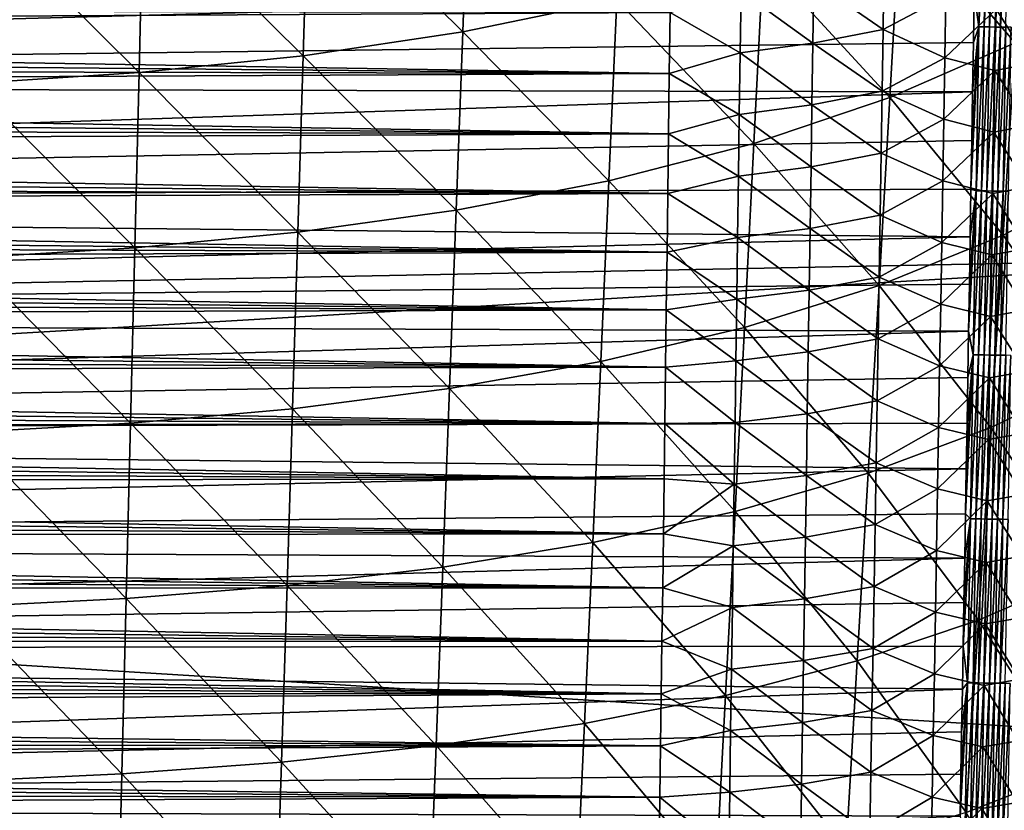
# Model space of a CAD drawing. Header units: metres. Extents: x -26 to 26, y -119 to 32.
# Tile 103 of 208: x 6.48 to 15.11, y -69.8 to -62.87. Entities that reach past the tile are written whole.
import ezdxf

# ---------------------------------------------------------------- set-up
doc = ezdxf.new("R2010")
doc.units = ezdxf.units.M
doc.layers.add('solid_13_411_041_XXX', color=7, linetype='CONTINUOUS')

msp = doc.modelspace()

# ---------------------------------------------------------------- linework, layer by layer
at = {"layer": 'solid_13_411_041_XXX'}
for points in [[(18.75638, -47.877621, 104.899536), (-18.756439, -47.877621, 104.899536), (-17.733347, -65.649178, 104.899536)], [(18.384905, -54.359974, 104.899536), (18.75638, -47.877621, 104.899536), (-17.733347, -65.649178, 104.899536)], [(18.19347, -57.705891, 104.899536), (18.384905, -54.359974, 104.899536), (-17.733347, -65.649178, 104.899536)], [(18.061581, -60.006821, 104.899536), (18.19347, -57.705891, 104.899536), (-17.733347, -65.649178, 104.899536)], [(17.775833, -64.953552, 104.899536), (18.061581, -60.006821, 104.899536), (-17.733347, -65.649178, 104.899536)], [(15.305727, -61.387779, 78.326164), (15.201701, -63.073486, 78.341263), (14.198304, -61.906097, 77.266899)], [(10.420254, -61.411335, 74.62178), (10.364296, -62.975121, 74.631065), (9.0116, -61.637608, 73.936852)], [(11.711426, -62.696072, 75.41581), (10.364296, -62.975121, 74.631065), (10.420254, -61.411335, 74.62178)], [(14.843429, -62.632324, 145.142319), (14.883393, -62.931786, 145.140915), (14.906991, -61.494705, 145.140793)], [(14.906991, -61.494705, 145.140793), (14.883393, -62.931786, 145.140915), (14.953765, -61.495472, 145.136261)], [(14.883393, -62.931786, 145.140915), (14.930184, -62.932564, 145.136383), (14.953765, -61.495472, 145.136261)], [(14.953765, -61.495472, 145.136261), (14.930184, -62.932564, 145.136383), (15.001189, -61.49625, 145.128433)], [(14.930184, -62.932564, 145.136383), (14.977626, -62.933353, 145.12854), (15.001189, -61.49625, 145.128433)], [(15.001189, -61.49625, 145.128433), (14.977626, -62.933353, 145.12854), (15.048935, -61.497032, 145.117142)], [(14.977626, -62.933353, 145.12854), (15.02539, -62.934151, 145.117249), (15.048935, -61.497032, 145.117142)], [(15.048935, -61.497032, 145.117142), (15.02539, -62.934151, 145.117249), (15.096641, -61.497814, 145.102264)], [(15.02539, -62.934151, 145.117249), (15.073112, -62.934944, 145.102356), (15.096641, -61.497814, 145.102264)], [(15.096641, -61.497814, 145.102264), (15.073112, -62.934944, 145.102356), (15.143917, -61.498589, 145.08374)], [(15.073112, -62.934944, 145.102356), (15.120406, -62.935734, 145.083832), (15.143917, -61.498589, 145.08374)], [(9.0116, -61.637608, 73.936852), (8.966217, -63.185234, 73.944069), (7.563859, -61.796871, 73.352188)], [(10.364296, -62.975121, 74.631065), (8.966217, -63.185234, 73.944069), (9.0116, -61.637608, 73.936852)], [(7.563859, -61.796871, 73.352188), (7.528066, -63.333126, 73.357452), (6.08569, -61.899929, 72.870148)], [(8.966217, -63.185234, 73.944069), (7.528066, -63.333126, 73.357452), (7.563859, -61.796871, 73.352188)], [(7.528066, -63.333126, 73.357452), (6.058448, -63.428825, 72.873657), (6.08569, -61.899929, 72.870148)], [(14.198304, -61.906097, 77.266899), (14.105472, -63.551968, 77.28083), (12.994582, -62.341484, 76.295494)], [(15.201701, -63.073486, 78.341263), (14.105472, -63.551968, 77.28083), (14.198304, -61.906097, 77.266899)], [(12.994582, -62.341484, 76.295494), (12.913697, -63.953896, 76.307884), (11.711426, -62.696072, 75.41581)], [(14.105472, -63.551968, 77.28083), (12.913697, -63.953896, 76.307884), (12.994582, -62.341484, 76.295494)], [(14.843429, -62.632324, 145.142319), (-14.847754, -62.368053, 145.142288), (-14.830075, -63.43644, 145.14238)], [(14.052948, -62.412464, 139.270844), (14.044326, -62.954933, 139.275162), (13.438231, -62.534943, 138.951324)], [(14.595329, -62.662777, 139.719131), (14.044326, -62.954933, 139.275162), (14.052948, -62.412464, 139.270844)], [(13.438231, -62.534943, 138.951324), (13.430169, -63.075996, 138.955963), (12.80052, -62.61945, 138.768692)], [(14.044326, -62.954933, 139.275162), (13.430169, -63.075996, 138.955963), (13.438231, -62.534943, 138.951324)], [(14.843429, -62.632324, 145.142319), (-14.830075, -63.43644, 145.14238), (14.836203, -63.06908, 145.142349)], [(11.711426, -62.696072, 75.41581), (11.64257, -64.281235, 75.426407), (10.364296, -62.975121, 74.631065)], [(12.913697, -63.953896, 76.307884), (11.64257, -64.281235, 75.426407), (11.711426, -62.696072, 75.41581)], [(12.80052, -62.61945, 138.768692), (12.793042, -63.159477, 138.773514), (12.179387, -62.807541, 138.713364)], [(13.430169, -63.075996, 138.955963), (12.793042, -63.159477, 138.773514), (12.80052, -62.61945, 138.768692)], [(14.595329, -62.662777, 139.719131), (14.586274, -63.202713, 139.722946), (14.044326, -62.954933, 139.275162)], [(15.034119, -62.776543, 140.270691), (14.586274, -63.202713, 139.722946), (14.595329, -62.662777, 139.719131)], [(14.843429, -62.632324, 145.142319), (14.836203, -63.06908, 145.142349), (14.883393, -62.931786, 145.140915)], [(12.179387, -62.807541, 138.713364), (-12.177683, -62.937717, 138.714539), (-12.179938, -62.761845, 138.712952)], [(15.034119, -62.776543, 140.270691), (15.024742, -63.31535, 140.273926), (14.586274, -63.202713, 139.722946)], [(15.339822, -63.255394, 140.888855), (15.024742, -63.31535, 140.273926), (15.034119, -62.776543, 140.270691)], [(15.349391, -62.715908, 140.88623), (15.339822, -63.255394, 140.888855), (15.034119, -62.776543, 140.270691)], [(12.179387, -62.807541, 138.713364), (12.172532, -63.342541, 138.718201), (-12.177683, -62.937717, 138.714539)], [(12.793042, -63.159477, 138.773514), (12.172532, -63.342541, 138.718201), (12.179387, -62.807541, 138.713364)], [(12.172532, -63.342541, 138.718201), (-12.17544, -63.112766, 138.716125), (-12.177683, -62.937717, 138.714539)], [(14.044326, -62.954933, 139.275162), (14.035679, -63.497402, 139.279465), (13.430169, -63.075996, 138.955963)], [(14.586274, -63.202713, 139.722946), (14.035679, -63.497402, 139.279465), (14.044326, -62.954933, 139.275162)], [(14.814792, -64.353889, 145.142456), (14.85946, -64.368858, 145.141037), (14.883393, -62.931786, 145.140915)], [(14.821883, -63.929821, 145.142426), (14.814792, -64.353889, 145.142456), (14.883393, -62.931786, 145.140915)], [(14.829021, -63.501526, 145.142395), (14.821883, -63.929821, 145.142426), (14.883393, -62.931786, 145.140915)], [(14.836203, -63.06908, 145.142349), (14.829021, -63.501526, 145.142395), (14.883393, -62.931786, 145.140915)], [(14.883393, -62.931786, 145.140915), (14.85946, -64.368858, 145.141037), (14.930184, -62.932564, 145.136383)], [(14.85946, -64.368858, 145.141037), (14.906267, -64.369644, 145.136505), (14.930184, -62.932564, 145.136383)], [(14.930184, -62.932564, 145.136383), (14.906267, -64.369644, 145.136505), (14.977626, -62.933353, 145.12854)], [(14.906267, -64.369644, 145.136505), (14.953727, -64.370445, 145.128662), (14.977626, -62.933353, 145.12854)], [(14.977626, -62.933353, 145.12854), (14.953727, -64.370445, 145.128662), (15.02539, -62.934151, 145.117249)], [(14.953727, -64.370445, 145.128662), (15.001508, -64.371254, 145.11734), (15.02539, -62.934151, 145.117249)], [(15.02539, -62.934151, 145.117249), (15.001508, -64.371254, 145.11734), (15.073112, -62.934944, 145.102356)], [(15.001508, -64.371254, 145.11734), (15.049248, -64.372063, 145.102448), (15.073112, -62.934944, 145.102356)], [(15.073112, -62.934944, 145.102356), (15.049248, -64.372063, 145.102448), (15.120406, -62.935734, 145.083832)], [(15.049248, -64.372063, 145.102448), (15.096559, -64.372856, 145.083908), (15.120406, -62.935734, 145.083832)], [(15.120406, -62.935734, 145.083832), (15.096559, -64.372856, 145.083908), (15.166863, -62.936504, 145.06163)], [(15.096559, -64.372856, 145.083908), (15.143032, -64.373642, 145.061691), (15.166863, -62.936504, 145.06163)], [(10.364296, -62.975121, 74.631065), (10.307013, -64.538841, 74.639748), (8.966217, -63.185234, 73.944069)], [(11.64257, -64.281235, 75.426407), (10.307013, -64.538841, 74.639748), (10.364296, -62.975121, 74.631065)], [(14.836203, -63.06908, 145.142349), (-14.830075, -63.43644, 145.14238), (14.829021, -63.501526, 145.142395)], [(12.172532, -63.342541, 138.718201), (-12.173206, -63.286999, 138.717697), (-12.17544, -63.112766, 138.716125)], [(13.430169, -63.075996, 138.955963), (13.422091, -63.61705, 138.960587), (12.793042, -63.159477, 138.773514)], [(14.035679, -63.497402, 139.279465), (13.422091, -63.61705, 138.960587), (13.430169, -63.075996, 138.955963)], [(15.201701, -63.073486, 78.341263), (15.095947, -64.759148, 78.358856), (14.105472, -63.551968, 77.28083)], [(16.070978, -64.252747, 79.503166), (15.095947, -64.759148, 78.358856), (15.201701, -63.073486, 78.341263)], [(8.966217, -63.185234, 73.944069), (8.919697, -64.732811, 73.950829), (7.528066, -63.333126, 73.357452)], [(10.307013, -64.538841, 74.639748), (8.919697, -64.732811, 73.950829), (8.966217, -63.185234, 73.944069)], [(12.793042, -63.159477, 138.773514), (12.785556, -63.699505, 138.77832), (12.172532, -63.342541, 138.718201)], [(13.422091, -63.61705, 138.960587), (12.785556, -63.699505, 138.77832), (12.793042, -63.159477, 138.773514)], [(14.586274, -63.202713, 139.722946), (14.577187, -63.742645, 139.726761), (14.035679, -63.497402, 139.279465)], [(15.024742, -63.31535, 140.273926), (14.577187, -63.742645, 139.726761), (14.586274, -63.202713, 139.722946)], [(12.172532, -63.342541, 138.718201), (-12.170984, -63.460426, 138.719269), (-12.173206, -63.286999, 138.717697)], [(15.339822, -63.255394, 140.888855), (15.33021, -63.794876, 140.891434), (15.024742, -63.31535, 140.273926)], [(12.172532, -63.342541, 138.718201), (12.165763, -63.870537, 138.722977), (-12.170984, -63.460426, 138.719269)], [(7.528066, -63.333126, 73.357452), (7.491325, -64.869347, 73.362381), (6.058448, -63.428825, 72.873657)], [(8.919697, -64.732811, 73.950829), (7.491325, -64.869347, 73.362381), (7.528066, -63.333126, 73.357452)], [(12.785556, -63.699505, 138.77832), (12.165763, -63.870537, 138.722977), (12.172532, -63.342541, 138.718201)], [(15.024742, -63.31535, 140.273926), (15.015327, -63.854156, 140.27713), (14.577187, -63.742645, 139.726761)], [(15.33021, -63.794876, 140.891434), (15.015327, -63.854156, 140.27713), (15.024742, -63.31535, 140.273926)], [(14.829021, -63.501526, 145.142395), (-14.830075, -63.43644, 145.14238), (-14.812665, -64.478958, 145.142471)], [(12.165763, -63.870537, 138.722977), (-12.168772, -63.633068, 138.720825), (-12.170984, -63.460426, 138.719269)], [(7.491325, -64.869347, 73.362381), (6.030448, -64.957695, 72.876938), (6.058448, -63.428825, 72.873657)], [(14.829021, -63.501526, 145.142395), (-14.812665, -64.478958, 145.142471), (14.821883, -63.929821, 145.142426)], [(14.105472, -63.551968, 77.28083), (14.011068, -65.1978, 77.296829), (12.913697, -63.953896, 76.307884)], [(14.035679, -63.497402, 139.279465), (14.027006, -64.039864, 139.283768), (13.422091, -63.61705, 138.960587)], [(15.095947, -64.759148, 78.358856), (14.011068, -65.1978, 77.296829), (14.105472, -63.551968, 77.28083)], [(14.577187, -63.742645, 139.726761), (14.027006, -64.039864, 139.283768), (14.035679, -63.497402, 139.279465)], [(12.165763, -63.870537, 138.722977), (-12.16657, -63.804928, 138.722382), (-12.168772, -63.633068, 138.720825)], [(13.422091, -63.61705, 138.960587), (13.413994, -64.158104, 138.965225), (12.785556, -63.699505, 138.77832)], [(14.027006, -64.039864, 139.283768), (13.413994, -64.158104, 138.965225), (13.422091, -63.61705, 138.960587)], [(12.785556, -63.699505, 138.77832), (12.77806, -64.239532, 138.783142), (12.165763, -63.870537, 138.722977)], [(13.413994, -64.158104, 138.965225), (12.77806, -64.239532, 138.783142), (12.785556, -63.699505, 138.77832)], [(12.165763, -63.870537, 138.722977), (-12.164377, -63.976025, 138.723923), (-12.16657, -63.804928, 138.722382)], [(14.577187, -63.742645, 139.726761), (14.568067, -64.282578, 139.73056), (14.027006, -64.039864, 139.283768)], [(15.015327, -63.854156, 140.27713), (14.568067, -64.282578, 139.73056), (14.577187, -63.742645, 139.726761)], [(15.33021, -63.794876, 140.891434), (15.320556, -64.334351, 140.893997), (15.015327, -63.854156, 140.27713)], [(12.165763, -63.870537, 138.722977), (12.159068, -64.391937, 138.727692), (-12.164377, -63.976025, 138.723923)], [(12.77806, -64.239532, 138.783142), (12.159068, -64.391937, 138.727692), (12.165763, -63.870537, 138.722977)], [(15.015327, -63.854156, 140.27713), (15.005875, -64.39296, 140.280334), (14.568067, -64.282578, 139.73056)], [(15.320556, -64.334351, 140.893997), (15.005875, -64.39296, 140.280334), (15.015327, -63.854156, 140.27713)], [(14.821883, -63.929821, 145.142426), (-14.812665, -64.478958, 145.142471), (14.814792, -64.353889, 145.142456)], [(12.159068, -64.391937, 138.727692), (-12.162193, -64.146362, 138.725464), (-12.164377, -63.976025, 138.723923)], [(12.913697, -63.953896, 76.307884), (12.831399, -65.566277, 76.321938), (11.64257, -64.281235, 75.426407)], [(14.011068, -65.1978, 77.296829), (12.831399, -65.566277, 76.321938), (12.913697, -63.953896, 76.307884)], [(14.027006, -64.039864, 139.283768), (14.018308, -64.582329, 139.288055), (13.413994, -64.158104, 138.965225)], [(14.568067, -64.282578, 139.73056), (14.018308, -64.582329, 139.288055), (14.027006, -64.039864, 139.283768)], [(12.159068, -64.391937, 138.727692), (-12.160018, -64.315964, 138.727005), (-12.162193, -64.146362, 138.725464)], [(13.413994, -64.158104, 138.965225), (13.405878, -64.69915, 138.969849), (12.77806, -64.239532, 138.783142)], [(14.018308, -64.582329, 139.288055), (13.405878, -64.69915, 138.969849), (13.413994, -64.158104, 138.965225)], [(12.77806, -64.239532, 138.783142), (12.770553, -64.779556, 138.787964), (12.159068, -64.391937, 138.727692)], [(13.405878, -64.69915, 138.969849), (12.770553, -64.779556, 138.787964), (12.77806, -64.239532, 138.783142)], [(12.159068, -64.391937, 138.727692), (-12.157851, -64.48484, 138.728531), (-12.160018, -64.315964, 138.727005)], [(11.64257, -64.281235, 75.426407), (11.572459, -65.866371, 75.438316), (10.307013, -64.538841, 74.639748)], [(12.831399, -65.566277, 76.321938), (11.572459, -65.866371, 75.438316), (11.64257, -64.281235, 75.426407)], [(14.568067, -64.282578, 139.73056), (14.558914, -64.822502, 139.734329), (14.018308, -64.582329, 139.288055)], [(15.005875, -64.39296, 140.280334), (14.558914, -64.822502, 139.734329), (14.568067, -64.282578, 139.73056)], [(15.320556, -64.334351, 140.893997), (15.310859, -64.873825, 140.896545), (15.005875, -64.39296, 140.280334)], [(16.070978, -64.252747, 79.503166), (15.953836, -65.98436, 79.524712), (15.095947, -64.759148, 78.358856)], [(14.814792, -64.353889, 145.142456), (-14.812665, -64.478958, 145.142471), (14.807744, -64.773277, 145.142502)], [(12.159068, -64.391937, 138.727692), (12.152458, -64.906349, 138.73233), (-12.157851, -64.48484, 138.728531)], [(12.770553, -64.779556, 138.787964), (12.152458, -64.906349, 138.73233), (12.159068, -64.391937, 138.727692)], [(15.005875, -64.39296, 140.280334), (14.996384, -64.931755, 140.283508), (14.558914, -64.822502, 139.734329)], [(14.79378, -65.598572, 145.142563), (14.835193, -65.805923, 145.141159), (14.85946, -64.368858, 145.141037)], [(14.800739, -65.188126, 145.142532), (14.79378, -65.598572, 145.142563), (14.85946, -64.368858, 145.141037)], [(14.807744, -64.773277, 145.142502), (14.800739, -65.188126, 145.142532), (14.85946, -64.368858, 145.141037)], [(14.814792, -64.353889, 145.142456), (14.807744, -64.773277, 145.142502), (14.85946, -64.368858, 145.141037)], [(14.85946, -64.368858, 145.141037), (14.835193, -65.805923, 145.141159), (14.906267, -64.369644, 145.136505)], [(14.835193, -65.805923, 145.141159), (14.882016, -65.806717, 145.136627), (14.906267, -64.369644, 145.136505)], [(14.906267, -64.369644, 145.136505), (14.882016, -65.806717, 145.136627), (14.953727, -64.370445, 145.128662)], [(14.882016, -65.806717, 145.136627), (14.929493, -65.807526, 145.128769), (14.953727, -64.370445, 145.128662)], [(14.953727, -64.370445, 145.128662), (14.929493, -65.807526, 145.128769), (15.001508, -64.371254, 145.11734)], [(14.929493, -65.807526, 145.128769), (14.977291, -65.808342, 145.117447), (15.001508, -64.371254, 145.11734)], [(15.001508, -64.371254, 145.11734), (14.977291, -65.808342, 145.117447), (15.049248, -64.372063, 145.102448)], [(14.977291, -65.808342, 145.117447), (15.025049, -65.809158, 145.102539), (15.049248, -64.372063, 145.102448)], [(15.310859, -64.873825, 140.896545), (14.996384, -64.931755, 140.283508), (15.005875, -64.39296, 140.280334)], [(15.049248, -64.372063, 145.102448), (15.025049, -65.809158, 145.102539), (15.096559, -64.372856, 145.083908)], [(15.025049, -65.809158, 145.102539), (15.072377, -65.809967, 145.083984), (15.096559, -64.372856, 145.083908)], [(15.096559, -64.372856, 145.083908), (15.072377, -65.809967, 145.083984), (15.143032, -64.373642, 145.061691)], [(15.072377, -65.809967, 145.083984), (15.118867, -65.81076, 145.061752), (15.143032, -64.373642, 145.061691)], [(14.807744, -64.773277, 145.142502), (-14.812665, -64.478958, 145.142471), (-14.795522, -65.494118, 145.142563)], [(12.152458, -64.906349, 138.73233), (-12.155692, -64.652992, 138.730042), (-12.157851, -64.48484, 138.728531)], [(10.307013, -64.538841, 74.639748), (10.248629, -66.102547, 74.649437), (8.919697, -64.732811, 73.950829)], [(11.572459, -65.866371, 75.438316), (10.248629, -66.102547, 74.649437), (10.307013, -64.538841, 74.639748)], [(14.018308, -64.582329, 139.288055), (14.009583, -65.124786, 139.292343), (13.405878, -64.69915, 138.969849)], [(14.558914, -64.822502, 139.734329), (14.009583, -65.124786, 139.292343), (14.018308, -64.582329, 139.288055)], [(12.152458, -64.906349, 138.73233), (-12.153542, -64.820442, 138.731552), (-12.155692, -64.652992, 138.730042)], [(8.919697, -64.732811, 73.950829), (8.872233, -66.28038, 73.958328), (7.491325, -64.869347, 73.362381)], [(10.248629, -66.102547, 74.649437), (8.872233, -66.28038, 73.958328), (8.919697, -64.732811, 73.950829)], [(13.405878, -64.69915, 138.969849), (13.397743, -65.240204, 138.974487), (12.770553, -64.779556, 138.787964)], [(14.009583, -65.124786, 139.292343), (13.397743, -65.240204, 138.974487), (13.405878, -64.69915, 138.969849)], [(15.095947, -64.759148, 78.358856), (14.988848, -66.444778, 78.378876), (14.011068, -65.1978, 77.296829)], [(15.953836, -65.98436, 79.524712), (14.988848, -66.444778, 78.378876), (15.095947, -64.759148, 78.358856)], [(14.807744, -64.773277, 145.142502), (-14.795522, -65.494118, 145.142563), (14.800739, -65.188126, 145.142532)], [(12.152458, -64.906349, 138.73233), (-12.151397, -64.987206, 138.733063), (-12.153542, -64.820442, 138.731552)], [(12.770553, -64.779556, 138.787964), (12.763033, -65.31958, 138.792786), (12.152458, -64.906349, 138.73233)], [(13.397743, -65.240204, 138.974487), (12.763033, -65.31958, 138.792786), (12.770553, -64.779556, 138.787964)], [(14.558914, -64.822502, 139.734329), (14.549728, -65.362419, 139.738113), (14.009583, -65.124786, 139.292343)], [(14.996384, -64.931755, 140.283508), (14.549728, -65.362419, 139.738113), (14.558914, -64.822502, 139.734329)], [(12.152458, -64.906349, 138.73233), (12.145941, -65.413551, 138.736908), (-12.151397, -64.987206, 138.733063)], [(7.491325, -64.869347, 73.362381), (7.453799, -66.405556, 73.367821), (6.030448, -64.957695, 72.876938)], [(8.872233, -66.28038, 73.958328), (7.453799, -66.405556, 73.367821), (7.491325, -64.869347, 73.362381)], [(12.763033, -65.31958, 138.792786), (12.145941, -65.413551, 138.736908), (12.152458, -64.906349, 138.73233)], [(14.996384, -64.931755, 140.283508), (14.986855, -65.470551, 140.286667), (14.549728, -65.362419, 139.738113)], [(15.301121, -65.4133, 140.899063), (14.986855, -65.470551, 140.286667), (14.996384, -64.931755, 140.283508)], [(15.310859, -64.873825, 140.896545), (15.301121, -65.4133, 140.899063), (14.996384, -64.931755, 140.283508)], [(17.775833, -64.953552, 104.899536), (-17.733347, -65.649178, 104.899536), (-17.651897, -67.035355, 104.899536)], [(17.525429, -69.207085, 104.899536), (17.775833, -64.953552, 104.899536), (-17.651897, -67.035355, 104.899536)], [(12.145941, -65.413551, 138.736908), (-12.149261, -65.153244, 138.734558), (-12.151397, -64.987206, 138.733063)], [(7.453799, -66.405556, 73.367821), (6.00182, -66.486565, 72.880539), (6.030448, -64.957695, 72.876938)], [(14.800739, -65.188126, 145.142532), (-14.795522, -65.494118, 145.142563), (14.79378, -65.598572, 145.142563)], [(12.145941, -65.413551, 138.736908), (-12.147135, -65.318474, 138.736053), (-12.149261, -65.153244, 138.734558)], [(14.011068, -65.1978, 77.296829), (13.915442, -66.843613, 77.314835), (12.831399, -65.566277, 76.321938)], [(14.009583, -65.124786, 139.292343), (14.00083, -65.667244, 139.296631), (13.397743, -65.240204, 138.974487)], [(14.988848, -66.444778, 78.378876), (13.915442, -66.843613, 77.314835), (14.011068, -65.1978, 77.296829)], [(14.549728, -65.362419, 139.738113), (14.00083, -65.667244, 139.296631), (14.009583, -65.124786, 139.292343)], [(13.397743, -65.240204, 138.974487), (13.389586, -65.78125, 138.979111), (12.763033, -65.31958, 138.792786)], [(14.00083, -65.667244, 139.296631), (13.389586, -65.78125, 138.979111), (13.397743, -65.240204, 138.974487)], [(12.145941, -65.413551, 138.736908), (-12.14502, -65.48291, 138.737534), (-12.147135, -65.318474, 138.736053)], [(12.763033, -65.31958, 138.792786), (12.755498, -65.859604, 138.797607), (12.145941, -65.413551, 138.736908)], [(13.389586, -65.78125, 138.979111), (12.755498, -65.859604, 138.797607), (12.763033, -65.31958, 138.792786)], [(14.549728, -65.362419, 139.738113), (14.540509, -65.902344, 139.741867), (14.00083, -65.667244, 139.296631)], [(14.986855, -65.470551, 140.286667), (14.540509, -65.902344, 139.741867), (14.549728, -65.362419, 139.738113)], [(12.145941, -65.413551, 138.736908), (12.139508, -65.913803, 138.74144), (-12.14502, -65.48291, 138.737534)], [(12.755498, -65.859604, 138.797607), (12.139508, -65.913803, 138.74144), (12.145941, -65.413551, 138.736908)], [(15.301121, -65.4133, 140.899063), (15.291341, -65.952759, 140.90155), (14.986855, -65.470551, 140.286667)], [(14.79378, -65.598572, 145.142563), (-14.795522, -65.494118, 145.142563), (-14.778646, -66.483803, 145.142639)], [(12.139508, -65.913803, 138.74144), (-12.142914, -65.646553, 138.739014), (-12.14502, -65.48291, 138.737534)], [(14.986855, -65.470551, 140.286667), (14.977287, -66.009338, 140.28981), (14.540509, -65.902344, 139.741867)], [(15.291341, -65.952759, 140.90155), (14.977287, -66.009338, 140.28981), (14.986855, -65.470551, 140.286667)], [(14.79378, -65.598572, 145.142563), (-14.778646, -66.483803, 145.142639), (14.786864, -66.004753, 145.142609)], [(12.831399, -65.566277, 76.321938), (12.747999, -67.178635, 76.337616), (11.572459, -65.866371, 75.438316)], [(13.915442, -66.843613, 77.314835), (12.747999, -67.178635, 76.337616), (12.831399, -65.566277, 76.321938)], [(14.79378, -65.598572, 145.142563), (14.786864, -66.004753, 145.142609), (14.835193, -65.805923, 145.141159)], [(12.139508, -65.913803, 138.74144), (-12.140818, -65.809418, 138.740494), (-12.142914, -65.646553, 138.739014)], [(14.00083, -65.667244, 139.296631), (13.992048, -66.209694, 139.300903), (13.389586, -65.78125, 138.979111)], [(14.540509, -65.902344, 139.741867), (13.992048, -66.209694, 139.300903), (14.00083, -65.667244, 139.296631)], [(13.389586, -65.78125, 138.979111), (13.381408, -66.322296, 138.983734), (12.755498, -65.859604, 138.797607)], [(13.992048, -66.209694, 139.300903), (13.381408, -66.322296, 138.983734), (13.389586, -65.78125, 138.979111)], [(12.139508, -65.913803, 138.74144), (-12.138731, -65.971512, 138.741959), (-12.140818, -65.809418, 138.740494)], [(11.572459, -65.866371, 75.438316), (11.501369, -67.451492, 75.451508), (10.248629, -66.102547, 74.649437)], [(12.747999, -67.178635, 76.337616), (11.501369, -67.451492, 75.451508), (11.572459, -65.866371, 75.438316)], [(12.755498, -65.859604, 138.797607), (12.747947, -66.399628, 138.802414), (12.139508, -65.913803, 138.74144)], [(13.381408, -66.322296, 138.983734), (12.747947, -66.399628, 138.802414), (12.755498, -65.859604, 138.797607)], [(14.766385, -67.199272, 145.1427), (14.810593, -67.242981, 145.141281), (14.835193, -65.805923, 145.141159)], [(14.773168, -66.804962, 145.14267), (14.766385, -67.199272, 145.1427), (14.835193, -65.805923, 145.141159)], [(14.779994, -66.406837, 145.142639), (14.773168, -66.804962, 145.14267), (14.835193, -65.805923, 145.141159)], [(14.786864, -66.004753, 145.142609), (14.779994, -66.406837, 145.142639), (14.835193, -65.805923, 145.141159)], [(14.835193, -65.805923, 145.141159), (14.810593, -67.242981, 145.141281), (14.882016, -65.806717, 145.136627)], [(14.810593, -67.242981, 145.141281), (14.857433, -67.243782, 145.136734), (14.882016, -65.806717, 145.136627)], [(14.882016, -65.806717, 145.136627), (14.857433, -67.243782, 145.136734), (14.929493, -65.807526, 145.128769)], [(14.857433, -67.243782, 145.136734), (14.904926, -67.244606, 145.128876), (14.929493, -65.807526, 145.128769)], [(14.929493, -65.807526, 145.128769), (14.904926, -67.244606, 145.128876), (14.977291, -65.808342, 145.117447)], [(14.904926, -67.244606, 145.128876), (14.952743, -67.24543, 145.117554), (14.977291, -65.808342, 145.117447)], [(14.977291, -65.808342, 145.117447), (14.952743, -67.24543, 145.117554), (15.025049, -65.809158, 145.102539)], [(14.952743, -67.24543, 145.117554), (15.000519, -67.246254, 145.102631), (15.025049, -65.809158, 145.102539)], [(15.025049, -65.809158, 145.102539), (15.000519, -67.246254, 145.102631), (15.072377, -65.809967, 145.083984)], [(15.000519, -67.246254, 145.102631), (15.047864, -67.24707, 145.084061), (15.072377, -65.809967, 145.083984)], [(15.072377, -65.809967, 145.083984), (15.047864, -67.24707, 145.084061), (15.118867, -65.81076, 145.061752)], [(15.047864, -67.24707, 145.084061), (15.09437, -67.247871, 145.061813), (15.118867, -65.81076, 145.061752)], [(15.118867, -65.81076, 145.061752), (15.09437, -67.247871, 145.061813), (15.164101, -65.811531, 145.035904)], [(15.09437, -67.247871, 145.061813), (15.139618, -67.248657, 145.035934), (15.164101, -65.811531, 145.035904)], [(12.139508, -65.913803, 138.74144), (12.133152, -66.407349, 138.745895), (-12.138731, -65.971512, 138.741959)], [(12.133152, -66.407349, 138.745895), (-12.136654, -66.132843, 138.743408), (-12.138731, -65.971512, 138.741959)], [(12.747947, -66.399628, 138.802414), (12.133152, -66.407349, 138.745895), (12.139508, -65.913803, 138.74144)], [(14.540509, -65.902344, 139.741867), (14.531256, -66.442261, 139.745621), (13.992048, -66.209694, 139.300903)], [(14.977287, -66.009338, 140.28981), (14.531256, -66.442261, 139.745621), (14.540509, -65.902344, 139.741867)], [(15.291341, -65.952759, 140.90155), (15.28152, -66.492226, 140.904022), (14.977287, -66.009338, 140.28981)], [(14.786864, -66.004753, 145.142609), (-14.778646, -66.483803, 145.142639), (14.779994, -66.406837, 145.142639)], [(14.977287, -66.009338, 140.28981), (14.967683, -66.548126, 140.292953), (14.531256, -66.442261, 139.745621)], [(15.28152, -66.492226, 140.904022), (14.967683, -66.548126, 140.292953), (14.977287, -66.009338, 140.28981)], [(15.953836, -65.98436, 79.524712), (15.835688, -67.715912, 79.546501), (14.988848, -66.444778, 78.378876)], [(12.133152, -66.407349, 138.745895), (-12.134585, -66.293434, 138.744858), (-12.136654, -66.132843, 138.743408)], [(10.248629, -66.102547, 74.649437), (10.189388, -67.666237, 74.660103), (8.872233, -66.28038, 73.958328)], [(11.501369, -67.451492, 75.451508), (10.189388, -67.666237, 74.660103), (10.248629, -66.102547, 74.649437)], [(13.992048, -66.209694, 139.300903), (13.983238, -66.752151, 139.305176), (13.381408, -66.322296, 138.983734)], [(14.531256, -66.442261, 139.745621), (13.983238, -66.752151, 139.305176), (13.992048, -66.209694, 139.300903)], [(12.133152, -66.407349, 138.745895), (-12.132525, -66.453285, 138.746307), (-12.134585, -66.293434, 138.744858)], [(8.872233, -66.28038, 73.958328), (8.824037, -67.827934, 73.966537), (7.453799, -66.405556, 73.367821)], [(10.189388, -67.666237, 74.660103), (8.824037, -67.827934, 73.966537), (8.872233, -66.28038, 73.958328)], [(7.453799, -66.405556, 73.367821), (7.415661, -67.941765, 73.373756), (6.00182, -66.486565, 72.880539)], [(8.824037, -67.827934, 73.966537), (7.415661, -67.941765, 73.373756), (7.453799, -66.405556, 73.367821)], [(12.747947, -66.399628, 138.802414), (12.740377, -66.939651, 138.807236), (12.133152, -66.407349, 138.745895)], [(13.373206, -66.863335, 138.988358), (12.740377, -66.939651, 138.807236), (12.747947, -66.399628, 138.802414)], [(13.381408, -66.322296, 138.983734), (13.373206, -66.863335, 138.988358), (12.747947, -66.399628, 138.802414)], [(13.983238, -66.752151, 139.305176), (13.373206, -66.863335, 138.988358), (13.381408, -66.322296, 138.983734)], [(14.779994, -66.406837, 145.142639), (-14.778646, -66.483803, 145.142639), (14.773168, -66.804962, 145.14267)], [(14.773168, -66.804962, 145.14267), (-14.778646, -66.483803, 145.142639), (-14.762038, -67.450005, 145.142731)], [(12.133152, -66.407349, 138.745895), (12.126867, -66.894447, 138.75029), (-12.132525, -66.453285, 138.746307)], [(12.126867, -66.894447, 138.75029), (-12.130474, -66.612419, 138.747742), (-12.132525, -66.453285, 138.746307)], [(7.415661, -67.941765, 73.373756), (5.972703, -68.015434, 72.884453), (6.00182, -66.486565, 72.880539)], [(12.740377, -66.939651, 138.807236), (12.126867, -66.894447, 138.75029), (12.133152, -66.407349, 138.745895)], [(14.988848, -66.444778, 78.378876), (14.880825, -68.130363, 78.399086), (13.915442, -66.843613, 77.314835)], [(14.531256, -66.442261, 139.745621), (14.52197, -66.98217, 139.749359), (13.983238, -66.752151, 139.305176)], [(14.967683, -66.548126, 140.292953), (14.52197, -66.98217, 139.749359), (14.531256, -66.442261, 139.745621)], [(15.835688, -67.715912, 79.546501), (14.880825, -68.130363, 78.399086), (14.988848, -66.444778, 78.378876)], [(15.28152, -66.492226, 140.904022), (15.271657, -67.031685, 140.906479), (14.967683, -66.548126, 140.292953)], [(14.967683, -66.548126, 140.292953), (14.95804, -67.086906, 140.296066), (14.52197, -66.98217, 139.749359)], [(15.271657, -67.031685, 140.906479), (14.95804, -67.086906, 140.296066), (14.967683, -66.548126, 140.292953)], [(12.126867, -66.894447, 138.75029), (-12.12843, -66.770836, 138.749176), (-12.130474, -66.612419, 138.747742)], [(14.773168, -66.804962, 145.14267), (-14.762038, -67.450005, 145.142731), (14.766385, -67.199272, 145.1427)], [(12.126867, -66.894447, 138.75029), (-12.126395, -66.928551, 138.750595), (-12.12843, -66.770836, 138.749176)], [(13.983238, -66.752151, 139.305176), (13.974399, -67.294601, 139.309433), (13.373206, -66.863335, 138.988358)], [(14.52197, -66.98217, 139.749359), (13.974399, -67.294601, 139.309433), (13.983238, -66.752151, 139.305176)], [(12.126867, -66.894447, 138.75029), (12.120646, -67.375298, 138.754639), (-12.126395, -66.928551, 138.750595)], [(12.740377, -66.939651, 138.807236), (12.120646, -67.375298, 138.754639), (12.126867, -66.894447, 138.75029)], [(13.373206, -66.863335, 138.988358), (13.364979, -67.404381, 138.992966), (12.740377, -66.939651, 138.807236)], [(13.915442, -66.843613, 77.314835), (13.818975, -68.48938, 77.332993), (12.747999, -67.178635, 76.337616)], [(13.974399, -67.294601, 139.309433), (13.364979, -67.404381, 138.992966), (13.373206, -66.863335, 138.988358)], [(14.880825, -68.130363, 78.399086), (13.818975, -68.48938, 77.332993), (13.915442, -66.843613, 77.314835)], [(12.120646, -67.375298, 138.754639), (-12.124367, -67.085571, 138.752014), (-12.126395, -66.928551, 138.750595)], [(12.740377, -66.939651, 138.807236), (12.732788, -67.479675, 138.812057), (12.120646, -67.375298, 138.754639)], [(13.364979, -67.404381, 138.992966), (12.732788, -67.479675, 138.812057), (12.740377, -66.939651, 138.807236)], [(14.52197, -66.98217, 139.749359), (14.512649, -67.522087, 139.753098), (13.974399, -67.294601, 139.309433)], [(14.95804, -67.086906, 140.296066), (14.512649, -67.522087, 139.753098), (14.52197, -66.98217, 139.749359)], [(17.525429, -69.207085, 104.899536), (-17.651897, -67.035355, 104.899536), (-16.666857, -83.214798, 104.899536)], [(12.120646, -67.375298, 138.754639), (-12.122346, -67.241905, 138.753433), (-12.124367, -67.085571, 138.752014)], [(14.95804, -67.086906, 140.296066), (14.948359, -67.625687, 140.299179), (14.512649, -67.522087, 139.753098)], [(15.261754, -67.571136, 140.90892), (14.948359, -67.625687, 140.299179), (14.95804, -67.086906, 140.296066)], [(15.271657, -67.031685, 140.906479), (15.261754, -67.571136, 140.90892), (14.95804, -67.086906, 140.296066)], [(12.747999, -67.178635, 76.337616), (12.663844, -68.790962, 76.353416), (11.501369, -67.451492, 75.451508)], [(13.818975, -68.48938, 77.332993), (12.663844, -68.790962, 76.353416), (12.747999, -67.178635, 76.337616)], [(14.766385, -67.199272, 145.1427), (-14.762038, -67.450005, 145.142731), (14.759648, -67.589844, 145.142731)], [(12.120646, -67.375298, 138.754639), (-12.120333, -67.397575, 138.754837), (-12.122346, -67.241905, 138.753433)], [(14.746309, -68.358467, 145.142807), (14.785664, -68.680031, 145.141403), (14.810593, -67.242981, 145.141281)], [(14.752956, -67.976242, 145.142776), (14.746309, -68.358467, 145.142807), (14.810593, -67.242981, 145.141281)], [(14.759648, -67.589844, 145.142731), (14.752956, -67.976242, 145.142776), (14.810593, -67.242981, 145.141281)], [(14.766385, -67.199272, 145.1427), (14.759648, -67.589844, 145.142731), (14.810593, -67.242981, 145.141281)], [(14.810593, -67.242981, 145.141281), (14.785664, -68.680031, 145.141403), (14.857433, -67.243782, 145.136734)], [(14.785664, -68.680031, 145.141403), (14.83252, -68.680847, 145.136856), (14.857433, -67.243782, 145.136734)], [(14.857433, -67.243782, 145.136734), (14.83252, -68.680847, 145.136856), (14.904926, -67.244606, 145.128876)], [(14.83252, -68.680847, 145.136856), (14.88003, -68.681671, 145.128998), (14.904926, -67.244606, 145.128876)], [(14.904926, -67.244606, 145.128876), (14.88003, -68.681671, 145.128998), (14.952743, -67.24543, 145.117554)], [(14.88003, -68.681671, 145.128998), (14.927864, -68.682503, 145.117661), (14.952743, -67.24543, 145.117554)], [(14.952743, -67.24543, 145.117554), (14.927864, -68.682503, 145.117661), (15.000519, -67.246254, 145.102631)], [(14.927864, -68.682503, 145.117661), (14.975657, -68.683342, 145.102737), (15.000519, -67.246254, 145.102631)], [(15.000519, -67.246254, 145.102631), (14.975657, -68.683342, 145.102737), (15.047864, -67.24707, 145.084061)], [(14.975657, -68.683342, 145.102737), (15.02302, -68.684166, 145.084137), (15.047864, -67.24707, 145.084061)], [(15.047864, -67.24707, 145.084061), (15.02302, -68.684166, 145.084137), (15.09437, -67.247871, 145.061813)], [(15.02302, -68.684166, 145.084137), (15.069541, -68.684982, 145.061874), (15.09437, -67.247871, 145.061813)], [(15.09437, -67.247871, 145.061813), (15.069541, -68.684982, 145.061874), (15.139618, -67.248657, 145.035934)], [(15.069541, -68.684982, 145.061874), (15.114804, -68.685768, 145.03598), (15.139618, -67.248657, 145.035934)], [(13.974399, -67.294601, 139.309433), (13.965528, -67.837051, 139.313705), (13.364979, -67.404381, 138.992966)], [(14.512649, -67.522087, 139.753098), (13.965528, -67.837051, 139.313705), (13.974399, -67.294601, 139.309433)], [(12.120646, -67.375298, 138.754639), (12.114501, -67.849495, 138.758926), (-12.120333, -67.397575, 138.754837)], [(12.114501, -67.849495, 138.758926), (-12.118325, -67.552589, 138.756241), (-12.120333, -67.397575, 138.754837)], [(12.732788, -67.479675, 138.812057), (12.114501, -67.849495, 138.758926), (12.120646, -67.375298, 138.754639)], [(13.364979, -67.404381, 138.992966), (13.356727, -67.945419, 138.997589), (12.732788, -67.479675, 138.812057)], [(13.965528, -67.837051, 139.313705), (13.356727, -67.945419, 138.997589), (13.364979, -67.404381, 138.992966)], [(14.759648, -67.589844, 145.142731), (-14.762038, -67.450005, 145.142731), (-14.745702, -68.391533, 145.142807)], [(11.501369, -67.451492, 75.451508), (11.429606, -69.036591, 75.464798), (10.189388, -67.666237, 74.660103)], [(12.663844, -68.790962, 76.353416), (11.429606, -69.036591, 75.464798), (11.501369, -67.451492, 75.451508)], [(12.732788, -67.479675, 138.812057), (12.725179, -68.019691, 138.816864), (12.114501, -67.849495, 138.758926)], [(13.356727, -67.945419, 138.997589), (12.725179, -68.019691, 138.816864), (12.732788, -67.479675, 138.812057)], [(14.512649, -67.522087, 139.753098), (14.503294, -68.061996, 139.756836), (13.965528, -67.837051, 139.313705)], [(14.948359, -67.625687, 140.299179), (14.503294, -68.061996, 139.756836), (14.512649, -67.522087, 139.753098)], [(14.759648, -67.589844, 145.142731), (-14.745702, -68.391533, 145.142807), (14.752956, -67.976242, 145.142776)], [(12.114501, -67.849495, 138.758926), (-12.116325, -67.706955, 138.757629), (-12.118325, -67.552589, 138.756241)], [(15.261754, -67.571136, 140.90892), (15.25181, -68.110588, 140.911362), (14.948359, -67.625687, 140.299179)], [(10.189388, -67.666237, 74.660103), (10.129561, -69.229912, 74.670845), (8.824037, -67.827934, 73.966537)], [(11.429606, -69.036591, 75.464798), (10.129561, -69.229912, 74.670845), (10.189388, -67.666237, 74.660103)], [(14.948359, -67.625687, 140.299179), (14.938643, -68.164467, 140.302277), (14.503294, -68.061996, 139.756836)], [(15.25181, -68.110588, 140.911362), (14.938643, -68.164467, 140.302277), (14.948359, -67.625687, 140.299179)], [(12.114501, -67.849495, 138.758926), (-12.114331, -67.86068, 138.759018), (-12.116325, -67.706955, 138.757629)], [(15.835688, -67.715912, 79.546501), (15.717238, -69.447495, 79.567924), (14.880825, -68.130363, 78.399086)], [(12.114501, -67.849495, 138.758926), (12.108429, -68.317078, 138.763153), (-12.114331, -67.86068, 138.759018)], [(12.108429, -68.317078, 138.763153), (-12.112343, -68.013779, 138.760406), (-12.114331, -67.86068, 138.759018)], [(8.824037, -67.827934, 73.966537), (8.775336, -69.375481, 73.974808), (7.415661, -67.941765, 73.373756)], [(10.129561, -69.229912, 74.670845), (8.775336, -69.375481, 73.974808), (8.824037, -67.827934, 73.966537)], [(12.725179, -68.019691, 138.816864), (12.108429, -68.317078, 138.763153), (12.114501, -67.849495, 138.758926)], [(13.965528, -67.837051, 139.313705), (13.956628, -68.379494, 139.317963), (13.356727, -67.945419, 138.997589)], [(14.503294, -68.061996, 139.756836), (13.956628, -68.379494, 139.317963), (13.965528, -67.837051, 139.313705)], [(7.415661, -67.941765, 73.373756), (7.377104, -69.477966, 73.379723), (5.972703, -68.015434, 72.884453)], [(8.775336, -69.375481, 73.974808), (7.377104, -69.477966, 73.379723), (7.415661, -67.941765, 73.373756)], [(13.356727, -67.945419, 138.997589), (13.348447, -68.486458, 139.002197), (12.725179, -68.019691, 138.816864)], [(13.956628, -68.379494, 139.317963), (13.348447, -68.486458, 139.002197), (13.356727, -67.945419, 138.997589)], [(14.752956, -67.976242, 145.142776), (-14.745702, -68.391533, 145.142807), (14.746309, -68.358467, 145.142807)], [(12.108429, -68.317078, 138.763153), (-12.110363, -68.166183, 138.76178), (-12.112343, -68.013779, 138.760406)], [(7.377104, -69.477966, 73.379723), (5.943249, -69.544289, 72.88839), (5.972703, -68.015434, 72.884453)], [(12.725179, -68.019691, 138.816864), (12.717546, -68.559715, 138.821686), (12.108429, -68.317078, 138.763153)], [(13.348447, -68.486458, 139.002197), (12.717546, -68.559715, 138.821686), (12.725179, -68.019691, 138.816864)], [(14.880825, -68.130363, 78.399086), (14.772527, -69.815979, 78.418991), (13.818975, -68.48938, 77.332993)], [(14.503294, -68.061996, 139.756836), (14.493905, -68.601898, 139.760559), (13.956628, -68.379494, 139.317963)], [(14.938643, -68.164467, 140.302277), (14.493905, -68.601898, 139.760559), (14.503294, -68.061996, 139.756836)], [(15.717238, -69.447495, 79.567924), (14.772527, -69.815979, 78.418991), (14.880825, -68.130363, 78.399086)], [(15.25181, -68.110588, 140.911362), (15.241827, -68.65004, 140.913773), (14.938643, -68.164467, 140.302277)], [(12.108429, -68.317078, 138.763153), (-12.108391, -68.317848, 138.763153), (-12.110363, -68.166183, 138.76178)], [(14.938643, -68.164467, 140.302277), (14.928886, -68.703239, 140.305374), (14.493905, -68.601898, 139.760559)], [(15.241827, -68.65004, 140.913773), (14.928886, -68.703239, 140.305374), (14.938643, -68.164467, 140.302277)], [(14.746309, -68.358467, 145.142807), (-14.745702, -68.391533, 145.142807), (14.739706, -68.736671, 145.142838)], [(12.108429, -68.317078, 138.763153), (12.102428, -68.778229, 138.767319), (-12.108391, -68.317848, 138.763153)], [(12.102428, -68.778229, 138.767319), (-12.106427, -68.468788, 138.764511), (-12.108391, -68.317848, 138.763153)], [(12.717546, -68.559715, 138.821686), (12.102428, -68.778229, 138.767319), (12.108429, -68.317078, 138.763153)], [(13.956628, -68.379494, 139.317963), (13.947695, -68.921944, 139.32222), (13.348447, -68.486458, 139.002197)], [(14.493905, -68.601898, 139.760559), (13.947695, -68.921944, 139.32222), (13.956628, -68.379494, 139.317963)], [(14.746309, -68.358467, 145.142807), (14.739706, -68.736671, 145.142838), (14.785664, -68.680031, 145.141403)], [(14.739706, -68.736671, 145.142838), (-14.745702, -68.391533, 145.142807), (-14.721699, -69.759773, 145.142929)], [(12.102428, -68.778229, 138.767319), (-12.104471, -68.619019, 138.765869), (-12.106427, -68.468788, 138.764511)], [(12.717546, -68.559715, 138.821686), (12.709888, -69.099731, 138.826492), (12.102428, -68.778229, 138.767319)], [(13.818975, -68.48938, 77.332993), (13.722259, -70.13517, 77.350899), (12.663844, -68.790962, 76.353416)], [(13.340139, -69.027496, 139.006821), (12.709888, -69.099731, 138.826492), (12.717546, -68.559715, 138.821686)], [(13.348447, -68.486458, 139.002197), (13.340139, -69.027496, 139.006821), (12.717546, -68.559715, 138.821686)], [(13.947695, -68.921944, 139.32222), (13.340139, -69.027496, 139.006821), (13.348447, -68.486458, 139.002197)], [(14.772527, -69.815979, 78.418991), (13.722259, -70.13517, 77.350899), (13.818975, -68.48938, 77.332993)], [(12.102428, -68.778229, 138.767319), (-12.102523, -68.768539, 138.767227), (-12.104471, -68.619019, 138.765869)], [(14.493905, -68.601898, 139.760559), (14.484481, -69.141808, 139.764282), (13.947695, -68.921944, 139.32222)], [(14.928886, -68.703239, 140.305374), (14.484481, -69.141808, 139.764282), (14.493905, -68.601898, 139.760559)], [(14.928886, -68.703239, 140.305374), (14.919094, -69.242012, 140.308456), (14.484481, -69.141808, 139.764282)], [(14.720164, -69.848373, 145.142929), (14.760406, -70.117081, 145.141525), (14.785664, -68.680031, 145.141403)], [(14.726634, -69.481491, 145.142899), (14.720164, -69.848373, 145.142929), (14.785664, -68.680031, 145.141403)], [(14.733148, -69.110962, 145.142868), (14.726634, -69.481491, 145.142899), (14.785664, -68.680031, 145.141403)], [(14.739706, -68.736671, 145.142838), (14.733148, -69.110962, 145.142868), (14.785664, -68.680031, 145.141403)], [(14.785664, -68.680031, 145.141403), (14.760406, -70.117081, 145.141525), (14.83252, -68.680847, 145.136856)], [(14.760406, -70.117081, 145.141525), (14.807279, -70.117905, 145.136978), (14.83252, -68.680847, 145.136856)], [(14.83252, -68.680847, 145.136856), (14.807279, -70.117905, 145.136978), (14.88003, -68.681671, 145.128998)], [(14.807279, -70.117905, 145.136978), (14.854805, -70.118736, 145.129105), (14.88003, -68.681671, 145.128998)], [(14.88003, -68.681671, 145.128998), (14.854805, -70.118736, 145.129105), (14.927864, -68.682503, 145.117661)], [(14.854805, -70.118736, 145.129105), (14.902657, -70.119583, 145.117767), (14.927864, -68.682503, 145.117661)], [(14.927864, -68.682503, 145.117661), (14.902657, -70.119583, 145.117767), (14.975657, -68.683342, 145.102737)], [(14.902657, -70.119583, 145.117767), (14.950467, -70.12043, 145.102829), (14.975657, -68.683342, 145.102737)], [(15.231803, -69.189484, 140.916183), (14.919094, -69.242012, 140.308456), (14.928886, -68.703239, 140.305374)], [(15.241827, -68.65004, 140.913773), (15.231803, -69.189484, 140.916183), (14.928886, -68.703239, 140.305374)], [(14.975657, -68.683342, 145.102737), (14.950467, -70.12043, 145.102829), (15.02302, -68.684166, 145.084137)], [(14.950467, -70.12043, 145.102829), (14.997846, -70.121262, 145.084213), (15.02302, -68.684166, 145.084137)], [(15.02302, -68.684166, 145.084137), (14.997846, -70.121262, 145.084213), (15.069541, -68.684982, 145.061874)], [(14.997846, -70.121262, 145.084213), (15.044383, -70.122086, 145.061935), (15.069541, -68.684982, 145.061874)], [(15.069541, -68.684982, 145.061874), (15.044383, -70.122086, 145.061935), (15.114804, -68.685768, 145.03598)], [(15.044383, -70.122086, 145.061935), (15.089661, -70.122887, 145.036026), (15.114804, -68.685768, 145.03598)], [(15.114804, -68.685768, 145.03598), (15.089661, -70.122887, 145.036026), (15.158392, -68.686531, 145.006561)], [(15.089661, -70.122887, 145.036026), (15.133261, -70.123665, 145.006592), (15.158392, -68.686531, 145.006561)], [(14.739706, -68.736671, 145.142838), (-14.721699, -69.759773, 145.142929), (14.733148, -69.110962, 145.142868)], [(12.102428, -68.778229, 138.767319), (-12.100582, -68.917366, 138.76857), (-12.102523, -68.768539, 138.767227)], [(12.102428, -68.778229, 138.767319), (12.096493, -69.233147, 138.771423), (-12.100582, -68.917366, 138.76857)], [(12.663844, -68.790962, 76.353416), (12.579464, -70.403313, 76.369019), (11.429606, -69.036591, 75.464798)], [(12.709888, -69.099731, 138.826492), (12.096493, -69.233147, 138.771423), (12.102428, -68.778229, 138.767319)], [(13.722259, -70.13517, 77.350899), (12.579464, -70.403313, 76.369019), (12.663844, -68.790962, 76.353416)], [(12.096493, -69.233147, 138.771423), (-12.098649, -69.065506, 138.769913), (-12.100582, -68.917366, 138.76857)], [(13.947695, -68.921944, 139.32222), (13.93873, -69.464386, 139.326462), (13.340139, -69.027496, 139.006821)], [(14.484481, -69.141808, 139.764282), (13.93873, -69.464386, 139.326462), (13.947695, -68.921944, 139.32222)], [(12.096493, -69.233147, 138.771423), (-12.096724, -69.212975, 138.77124), (-12.098649, -69.065506, 138.769913)], [(11.429606, -69.036591, 75.464798), (11.357644, -70.621704, 75.477921), (10.129561, -69.229912, 74.670845)], [(12.579464, -70.403313, 76.369019), (11.357644, -70.621704, 75.477921), (11.429606, -69.036591, 75.464798)], [(13.340139, -69.027496, 139.006821), (13.331803, -69.568535, 139.011429), (12.709888, -69.099731, 138.826492)], [(13.93873, -69.464386, 139.326462), (13.331803, -69.568535, 139.011429), (13.340139, -69.027496, 139.006821)], [(14.733148, -69.110962, 145.142868), (-14.721699, -69.759773, 145.142929), (14.726634, -69.481491, 145.142899)], [(12.709888, -69.099731, 138.826492), (12.702205, -69.639748, 138.831314), (12.096493, -69.233147, 138.771423)], [(13.331803, -69.568535, 139.011429), (12.702205, -69.639748, 138.831314), (12.709888, -69.099731, 138.826492)], [(14.484481, -69.141808, 139.764282), (14.475021, -69.681709, 139.76799), (13.93873, -69.464386, 139.326462)], [(14.919094, -69.242012, 140.308456), (14.475021, -69.681709, 139.76799), (14.484481, -69.141808, 139.764282)], [(17.449858, -70.470863, 104.899536), (17.525429, -69.207085, 104.899536), (-16.666857, -83.214798, 104.899536)], [(12.096493, -69.233147, 138.771423), (-12.094805, -69.359779, 138.772568), (-12.096724, -69.212975, 138.77124)], [(12.096493, -69.233147, 138.771423), (12.090617, -69.682014, 138.775482), (-12.094805, -69.359779, 138.772568)], [(10.129561, -69.229912, 74.670845), (10.069559, -70.793594, 74.681458), (8.775336, -69.375481, 73.974808)], [(11.357644, -70.621704, 75.477921), (10.069559, -70.793594, 74.681458), (10.129561, -69.229912, 74.670845)], [(12.702205, -69.639748, 138.831314), (12.090617, -69.682014, 138.775482), (12.096493, -69.233147, 138.771423)], [(14.919094, -69.242012, 140.308456), (14.909264, -69.780785, 140.311539), (14.475021, -69.681709, 139.76799)], [(15.22174, -69.728928, 140.918579), (14.909264, -69.780785, 140.311539), (14.919094, -69.242012, 140.308456)], [(15.231803, -69.189484, 140.916183), (15.22174, -69.728928, 140.918579), (14.919094, -69.242012, 140.308456)], [(12.090617, -69.682014, 138.775482), (-12.092893, -69.505928, 138.773895), (-12.094805, -69.359779, 138.772568)], [(8.775336, -69.375481, 73.974808), (8.726486, -70.923035, 73.982979), (7.377104, -69.477966, 73.379723)], [(10.069559, -70.793594, 74.681458), (8.726486, -70.923035, 73.982979), (8.775336, -69.375481, 73.974808)], [(14.726634, -69.481491, 145.142899), (-14.721699, -69.759773, 145.142929), (14.720164, -69.848373, 145.142929)], [(12.090617, -69.682014, 138.775482), (-12.090987, -69.651428, 138.775208), (-12.092893, -69.505928, 138.773895)], [(7.377104, -69.477966, 73.379723), (7.338422, -71.014168, 73.38562), (5.943249, -69.544289, 72.88839)], [(8.726486, -70.923035, 73.982979), (7.338422, -71.014168, 73.38562), (7.377104, -69.477966, 73.379723)], [(13.93873, -69.464386, 139.326462), (13.929732, -70.006828, 139.330719), (13.331803, -69.568535, 139.011429)], [(14.475021, -69.681709, 139.76799), (13.929732, -70.006828, 139.330719), (13.93873, -69.464386, 139.326462)], [(15.717238, -69.447495, 79.567924), (15.599327, -71.179222, 79.589417), (14.772527, -69.815979, 78.418991)], [(7.338422, -71.014168, 73.38562), (5.913696, -71.073151, 72.892281), (5.943249, -69.544289, 72.88839)], [(13.331803, -69.568535, 139.011429), (13.323437, -70.109573, 139.016052), (12.702205, -69.639748, 138.831314)], [(13.929732, -70.006828, 139.330719), (13.323437, -70.109573, 139.016052), (13.331803, -69.568535, 139.011429)], [(12.090617, -69.682014, 138.775482), (-12.089088, -69.796295, 138.776505), (-12.090987, -69.651428, 138.775208)], [(12.090617, -69.682014, 138.775482), (12.084803, -70.124855, 138.77948), (-12.089088, -69.796295, 138.776505)], [(12.694493, -70.179771, 138.836121), (12.084803, -70.124855, 138.77948), (12.090617, -69.682014, 138.775482)], [(12.702205, -69.639748, 138.831314), (12.694493, -70.179771, 138.836121), (12.090617, -69.682014, 138.775482)], [(13.323437, -70.109573, 139.016052), (12.694493, -70.179771, 138.836121), (12.702205, -69.639748, 138.831314)], [(14.475021, -69.681709, 139.76799), (14.465527, -70.221611, 139.771713), (13.929732, -70.006828, 139.330719)], [(14.909264, -69.780785, 140.311539), (14.465527, -70.221611, 139.771713), (14.475021, -69.681709, 139.76799)], [(14.720164, -69.848373, 145.142929), (-14.721699, -69.759773, 145.142929), (-14.698296, -71.079071, 145.143036)], [(15.22174, -69.728928, 140.918579), (15.211637, -70.268364, 140.920959), (14.909264, -69.780785, 140.311539)], [(12.084803, -70.124855, 138.77948), (-12.087196, -69.940536, 138.777817), (-12.089088, -69.796295, 138.776505)], [(14.909264, -69.780785, 140.311539), (14.899396, -70.319557, 140.314621), (14.465527, -70.221611, 139.771713)], [(15.211637, -70.268364, 140.920959), (14.899396, -70.319557, 140.314621), (14.909264, -69.780785, 140.311539)]]:
    msp.add_3dface(points, dxfattribs=at)

doc.saveas('drawing.dxf')
